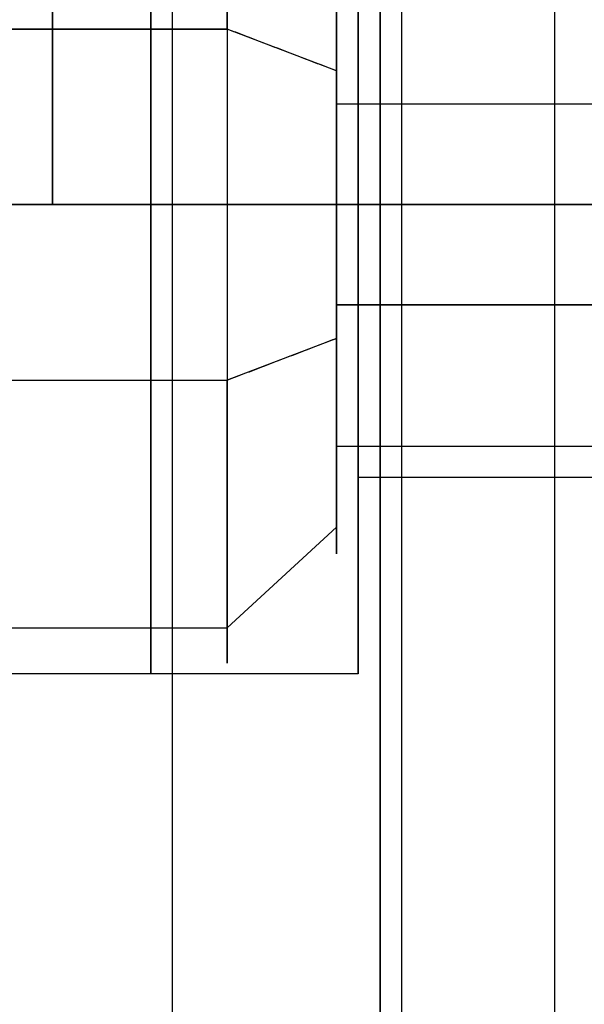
# Model space of a CAD drawing. Header units: millimetres. Extents: x -66 to 114, y 79 to 395.
# Tile 150 of 211: x 92.2 to 94.79, y 141.31 to 145.82. Entities that reach past the tile are written whole.
import ezdxf

# ---------------------------------------------------------------- set-up
doc = ezdxf.new("R2010")
doc.units = ezdxf.units.MM
doc.layers.add('Layer 01', color=7, linetype='Continuous', true_color=0x000000)

msp = doc.modelspace()

# ---------------------------------------------------------------- linework, layer by layer
at = {"layer": 'Layer 01'}
for p, q in [((92.9, 130.0233, -37.5), (92.9, 159.9233, -37.5)), ((92.9, 130.0233, 0.4), (92.9, 159.9233, 0.4)), ((90.85, 145.7777, -20.4898), (93.15, 145.7777, -20.4898)), ((90.85, 145.7777, -13.8898), (93.15, 145.7777, -13.8898)), ((90.85, 145.7777, -13.8898), (93.15, 145.7777, -13.8898)), ((93.65, 145.5862, -26.628), (93.15, 145.7777, -27.0898)), ((110.15, 145.433, -13.0585), (93.65, 145.433, -13.0585)), ((93.95, 144.9733, -30.5), (90.85, 144.9733, -30.5)), ((93.95, 144.9733, -6.6), (90.85, 144.9733, -6.6)), ((90.95, 144.9733, -37.5), (94.85, 144.9733, -37.5)), ((90.95, 144.9733, 0.4), (94.85, 144.9733, 0.4)), ((93.65, 144.9733, -26.75), (93.65, 144.9733, -26.35)), ((93.65, 144.9733, -23.95), (93.65, 144.9733, -23.55)), ((93.65, 144.9733, -20.15), (93.65, 144.9733, -19.75)), ((93.65, 144.9733, -17.35), (93.65, 144.9733, -16.95)), ((93.65, 144.9733, -13.55), (93.65, 144.9733, -13.15)), ((93.65, 144.9733, -10.75), (93.65, 144.9733, -10.35)), ((93.75, 144.9733, -9.8), (93.75, 144.9733, -10.7)), ((93.75, 144.9733, -13.2), (93.75, 144.9733, -14.1)), ((93.75, 144.9733, -16.4), (93.75, 144.9733, -17.3)), ((93.75, 144.9733, -19.8), (93.75, 144.9733, -20.7)), ((93.75, 144.9733, -23), (93.75, 144.9733, -23.9)), ((93.75, 144.9733, -26.4), (93.75, 144.9733, -27.3)), ((93.85, 144.9853, -5.125), (93.85, 144.9853, -6.5)), ((93.85, 144.9853, -30.6), (93.85, 144.9853, -31.975)), ((94.65, 144.9733, -29.8), (93.95, 144.9733, -30.5)), ((94.65, 144.9733, -7.3), (93.95, 144.9733, -6.6)), ((95.75, 144.9733, -29.8), (94.65, 144.9733, -29.8)), ((95.75, 144.9733, -7.3), (94.65, 144.9733, -7.3)), ((110.15, 144.5137, -24.0415), (93.65, 144.5137, -24.0415)), ((108.8474, 144.5137, -10.8415), (93.65, 144.5137, -10.8415)), ((93.65, 144.3605, -10.472), (93.15, 144.1689, -10.0102)), ((93.65, 144.3605, -23.672), (93.15, 144.1689, -23.2102)), ((90.85, 144.1689, -10.0102), (93.15, 144.1689, -10.0102)), ((110.15, 143.8649, -12.4097), (93.65, 143.8649, -12.4097)), ((110.15, 143.8649, -19.0097), (93.65, 143.8649, -19.0097)), ((110.15, 143.8649, -25.6097), (93.65, 143.8649, -25.6097)), ((93.65, 143.3733, -25.15), (93.65, 143.7733, -25.15)), ((93.65, 143.3733, -18.55), (93.65, 143.7733, -18.55)), ((93.65, 143.3733, -11.95), (93.65, 143.7733, -11.95)), ((96.65, 143.7233, -25.15), (93.75, 143.7233, -25.15)), ((96.65, 143.7233, -18.55), (93.75, 143.7233, -18.55)), ((96.65, 143.7233, -11.95), (93.75, 143.7233, -11.95)), ((93.75, 142.8233, -11.95), (93.75, 143.7233, -11.95)), ((93.75, 142.8233, -18.55), (93.75, 143.7233, -18.55)), ((93.75, 142.8233, -25.15), (93.75, 143.7233, -25.15)), ((93.65, 143.4954, -12.5629), (93.15, 143.0335, -12.7544)), ((93.65, 143.4954, -19.1629), (93.15, 143.0335, -19.3544)), ((93.65, 143.4954, -25.7629), (93.15, 143.0335, -25.9544)), ((90.85, 143.0335, -12.7544), (93.15, 143.0335, -12.7544)), ((90.85, 143.0335, -19.3544), (93.15, 143.0335, -19.3544)), ((90.85, 143.0335, -25.9544), (93.15, 143.0335, -25.9544)), ((93.75, 142.8233, -25.15), (91.85, 142.8233, -25.15)), ((93.75, 142.8233, -18.55), (91.85, 142.8233, -18.55)), ((93.75, 142.8233, -11.95), (91.85, 142.8233, -11.95))]:
    msp.add_line(p, q, dxfattribs=at)
at = {"layer": 'Layer 01', "extrusion": (1, 1.01795e-16, -5.29268e-16)}
msp.add_arc((144.9733, -18.55, 93.85), 13.425, 270, 90, dxfattribs=at)
at = {"layer": 'Layer 01', "extrusion": (-1, -1.01795e-16, -5.89662e-16)}
msp.add_arc((-144.9733, -18.55, -93.85), 12.05, 90, 270, dxfattribs=at)
at = {"layer": 'Layer 01', "extrusion": (1, 0, 0)}
msp.add_arc((144.9733, -18.55, 92.35), 12.05, 270, 90, dxfattribs=at)
at = {"layer": 'Layer 01', "extrusion": (1, -1.71866e-32, -3.85395e-17)}
msp.add_arc((144.9733, -18.55, 93.95), 11.95, 180, 0, dxfattribs=at)
at = {"layer": 'Layer 01', "extrusion": (-1, 2.29154e-32, 3.85395e-17)}
msp.add_arc((-144.9733, -18.55, -93.95), 11.95, 0, 180, dxfattribs=at)
at = {"layer": 'Layer 01', "extrusion": (1, -2.43413e-32, -3.85395e-17)}
msp.add_arc((144.9733, -18.55, 94.65), 11.25, 180, 360, dxfattribs=at)
at = {"layer": 'Layer 01', "extrusion": (-1, 2.43413e-32, 3.85395e-17)}
msp.add_arc((-144.9733, -18.55, -94.65), 11.25, 0, 180, dxfattribs=at)
at = {"layer": 'Layer 01', "extrusion": (1, 3.72509e-17, 1.54471e-17)}
for centre in [(144.9733, -18.55, 93.15), (144.9733, -25.15, 93.15), (144.9733, -11.95, 93.15)]:
    msp.add_arc(centre, 2.1, 292.5227, 112.5227, dxfattribs=at)
at = {"layer": 'Layer 01', "extrusion": (-1, -3.03507e-16, -2.00609e-30)}
for centre in [(-144.9733, -18.55, -93.75), (-144.9733, -25.15, -93.75)]:
    msp.add_arc(centre, 2.15, 90, 270, dxfattribs=at)
at = {"layer": 'Layer 01', "extrusion": (-1, 0, 0)}
for centre, start, end in [((-144.9733, -11.95, -92.8), 90, 270), ((-144.9733, -18.55, -92.8), 90, 270), ((-144.9733, -25.15, -92.8), 90, 270), ((-144.9733, -25.15, -92.8), 270, 90), ((-144.9733, -18.55, -92.8), 270, 90), ((-144.9733, -11.95, -92.8), 270, 90)]:
    msp.add_arc(centre, 2.15, start, end, dxfattribs=at)
at = {"layer": 'Layer 01', "extrusion": (-1, -3.03507e-16, 0)}
for start, end in [(90, 270), (270, 90)]:
    msp.add_arc((-144.9733, -11.95, -93.75), 2.15, start, end, dxfattribs=at)
at = {"layer": 'Layer 01', "extrusion": (-1, 1.66383e-15, -4.11762e-15)}
for centre in [(-144.9733, -25.15, -93.65), (-144.9733, -18.55, -93.65), (-144.9733, -11.95, -93.65)]:
    msp.add_arc(centre, 1.6, 67.4773, 247.4773, dxfattribs=at)
at = {"layer": 'Layer 01', "extrusion": (1, 2.30536e-15, -5.45412e-15)}
for centre in [(144.9733, -25.15, 93.65), (144.9733, -18.55, 93.65), (144.9733, -11.95, 93.65)]:
    msp.add_arc(centre, 1.2, 292.5227, 112.5227, dxfattribs=at)
at = {"layer": 'Layer 01', "extrusion": (1, 1.01795e-16, -1.15727e-30)}
for centre in [(144.9733, -18.55, 93.75), (144.9733, -25.15, 93.75)]:
    msp.add_arc(centre, 1.25, 270, 90, dxfattribs=at)
at = {"layer": 'Layer 01', "extrusion": (1, 1.01795e-16, 0)}
for start, end in [(270, 90), (90, 270)]:
    msp.add_arc((144.9733, -11.95, 93.75), 1.25, start, end, dxfattribs=at)
at = {"layer": 'Layer 01', "extrusion": (-1, -3.72509e-17, -1.54471e-17)}
for centre in [(-144.9733, -11.95, -93.15), (-144.9733, -18.55, -93.15), (-144.9733, -25.15, -93.15)]:
    msp.add_arc(centre, 2.1, 247.4773, 67.4773, dxfattribs=at)
at = {"layer": 'Layer 01', "extrusion": (-1, -1.73833e-15, 4.08673e-15)}
for centre in [(-144.9733, -11.95, -93.65), (-144.9733, -18.55, -93.65), (-144.9733, -25.15, -93.65)]:
    msp.add_arc(centre, 1.6, 247.4773, 67.4773, dxfattribs=at)
at = {"layer": 'Layer 01', "extrusion": (1, -2.23085e-15, 5.48502e-15)}
for centre in [(144.9733, -11.95, 93.65), (144.9733, -18.55, 93.65), (144.9733, -25.15, 93.65)]:
    msp.add_arc(centre, 1.2, 112.5227, 292.5227, dxfattribs=at)
at = {"layer": 'Layer 01', "extrusion": (1, 1.01795e-16, 1.15727e-30)}
for centre in [(144.9733, -25.15, 93.75), (144.9733, -18.55, 93.75)]:
    msp.add_arc(centre, 1.25, 90, 270, dxfattribs=at)
at = {"layer": 'Layer 01', "extrusion": (-1, -3.03507e-16, 2.00609e-30)}
for centre in [(-144.9733, -25.15, -93.75), (-144.9733, -18.55, -93.75)]:
    msp.add_arc(centre, 2.15, 270, 90, dxfattribs=at)
at = {"layer": 'Layer 01', "extrusion": (-1, 8.83879e-18, 1.25374e-15)}
msp.add_arc((-144.9733, -18.55, -93.85), 12.05, 3.80667, 90, dxfattribs=at)
at = {"layer": 'Layer 01', "extrusion": (-1, -1.25364e-15, -7.66403e-17)}
msp.add_arc((-144.9733, -18.55, -93.85), 12.05, 270, 356.19333, dxfattribs=at)
at = {"layer": 'Layer 01', "extrusion": (1, 1.11755e-15, -6.06367e-17)}
msp.add_arc((144.9733, -18.55, 93.85), 13.425, 90, 176.5837, dxfattribs=at)
at = {"layer": 'Layer 01', "extrusion": (1, 8.70129e-18, 1.13485e-15)}
msp.add_arc((144.9733, -18.55, 93.85), 13.425, 183.4163, 270, dxfattribs=at)
at = {"layer": 'Layer 01'}
for points in [[(93.15, 145.7777, -27.0898), (92, 145.7777, -27.0898), (90.85, 145.7777, -27.0898)], [(93.15, 145.7777, -20.4898), (92, 145.7777, -20.4898), (90.85, 145.7777, -20.4898)], [(93.15, 145.7777, -13.8898), (92, 145.7777, -13.8898), (90.85, 145.7777, -13.8898)], [(93.65, 145.5862, -26.628), (93.4, 145.682, -26.8589), (93.15, 145.7777, -27.0898)], [(93.65, 145.5862, -20.028), (93.4, 145.682, -20.2589), (93.15, 145.7777, -20.4898)], [(93.65, 145.5862, -13.428), (93.4, 145.682, -13.6589), (93.15, 145.7777, -13.8898)], [(110.15, 145.433, -26.2585), (101.9, 145.433, -26.2585), (93.65, 145.433, -26.2585)], [(110.15, 145.433, -19.6585), (101.9, 145.433, -19.6585), (93.65, 145.433, -19.6585)], [(110.15, 145.433, -13.0585), (101.9, 145.433, -13.0585), (93.65, 145.433, -13.0585)], [(93.85, 144.9733, -6.5), (92.35, 144.9733, -6.5), (90.85, 144.9733, -6.5)], [(90.85, 144.9733, -30.6), (92.35, 144.9733, -30.6), (93.85, 144.9733, -30.6)], [(91.85, 144.9733, -9.8), (92.8, 144.9733, -9.8), (93.75, 144.9733, -9.8)], [(93.75, 144.9733, -14.1), (92.8, 144.9733, -14.1), (91.85, 144.9733, -14.1)], [(91.85, 144.9733, -16.4), (92.8, 144.9733, -16.4), (93.75, 144.9733, -16.4)], [(93.75, 144.9733, -20.7), (92.8, 144.9733, -20.7), (91.85, 144.9733, -20.7)], [(91.85, 144.9733, -23), (92.8, 144.9733, -23), (93.75, 144.9733, -23)], [(93.75, 144.9733, -27.3), (92.8, 144.9733, -27.3), (91.85, 144.9733, -27.3)], [(93.75, 144.9733, -10.7), (95.2, 144.9733, -10.7), (96.65, 144.9733, -10.7)], [(96.65, 144.9733, -13.2), (95.2, 144.9733, -13.2), (93.75, 144.9733, -13.2)], [(93.75, 144.9733, -17.3), (95.2, 144.9733, -17.3), (96.65, 144.9733, -17.3)], [(96.65, 144.9733, -19.8), (95.2, 144.9733, -19.8), (93.75, 144.9733, -19.8)], [(93.75, 144.9733, -23.9), (95.2, 144.9733, -23.9), (96.65, 144.9733, -23.9)], [(96.65, 144.9733, -26.4), (95.2, 144.9733, -26.4), (93.75, 144.9733, -26.4)], [(113.85, 144.9733, -5.125), (103.85, 144.9733, -5.125), (93.85, 144.9733, -5.125)], [(93.85, 144.9733, -31.975), (103.85, 144.9733, -31.975), (113.85, 144.9733, -31.975)], [(93.65, 144.5137, -24.0415), (101.9, 144.5137, -24.0415), (110.15, 144.5137, -24.0415)], [(93.65, 144.5137, -17.4415), (101.9, 144.5137, -17.4415), (110.15, 144.5137, -17.4415)], [(93.65, 144.5137, -10.8415), (101.9, 144.5137, -10.8415), (110.15, 144.5137, -10.8415)], [(93.15, 144.1689, -23.2102), (93.4, 144.2647, -23.4411), (93.65, 144.3605, -23.672)], [(93.15, 144.1689, -16.6102), (93.4, 144.2647, -16.8411), (93.65, 144.3605, -17.072)], [(93.15, 144.1689, -10.0102), (93.4, 144.2647, -10.2411), (93.65, 144.3605, -10.472)], [(90.85, 144.1689, -23.2102), (92, 144.1689, -23.2102), (93.15, 144.1689, -23.2102)], [(90.85, 144.1689, -16.6102), (92, 144.1689, -16.6102), (93.15, 144.1689, -16.6102)], [(90.85, 144.1689, -10.0102), (92, 144.1689, -10.0102), (93.15, 144.1689, -10.0102)]]:
    msp.add_open_spline(points, degree=2, dxfattribs=at)

doc.saveas('drawing.dxf')
